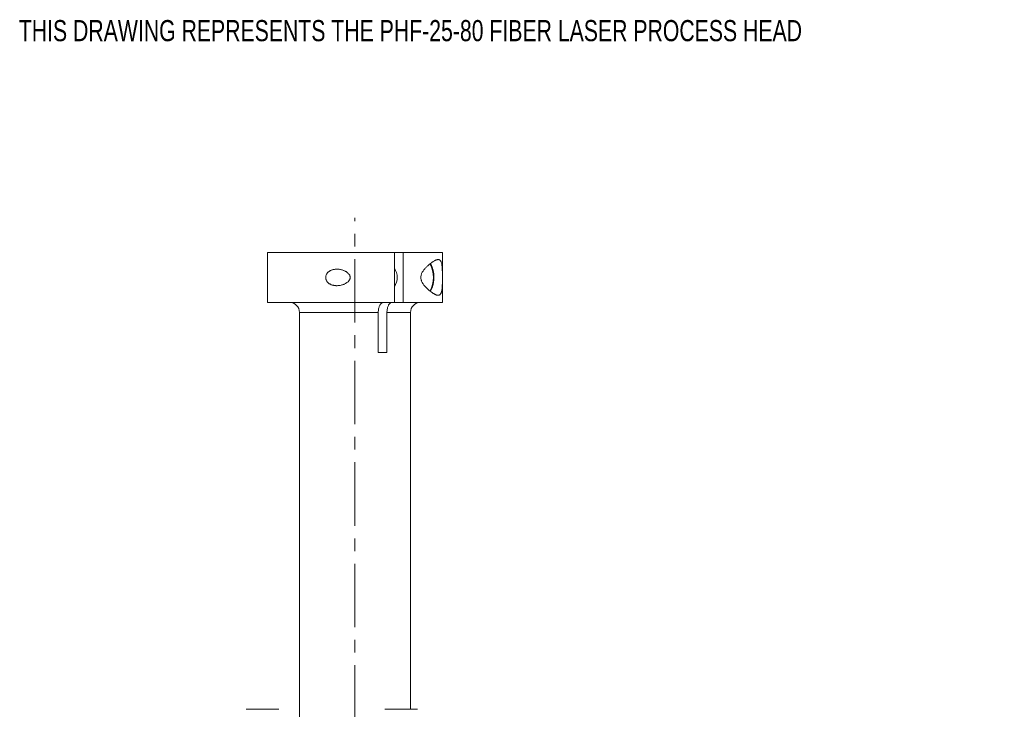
# Model space of a CAD drawing. Header units: inches. Extents: x 1.1 to 19.8, y 0.8 to 16.6.
# Tile 5 of 16: x 1.1 to 8.9, y 9.4 to 14.9. Entities that reach past the tile are written whole.
import ezdxf

# ---------------------------------------------------------------- set-up
doc = ezdxf.new("R2010")
doc.units = ezdxf.units.IN
doc.header["$MEASUREMENT"] = 0
doc.linetypes.add('CENTERX2', pattern=[0.8, 0.5, -0.1, 0.1, -0.1])
doc.layers.add('SLD-0', color=7, linetype='Continuous')
doc.styles.add('SLDTEXTSTYLE0', font='TXT', dxfattribs={"width": 0.75})

msp = doc.modelspace()

# ---------------------------------------------------------------- linework, layer by layer
at = {"color": 7, "linetype": 'Continuous', "lineweight": 15}
for p, q in [((3.0702, 13.0187), (3.0702, 12.625)), ((4.0691, 13.0187), (3.0702, 13.0187)), ((4.0691, 12.625), (4.0691, 13.0187)), ((4.1372, 13.0187), (4.0691, 13.0187)), ((4.1372, 13.0187), (4.1372, 12.625)), ((4.4482, 13.0187), (4.1372, 13.0187)), ((4.4482, 12.625), (4.4482, 13.0187)), ((4.0691, 12.625), (3.0702, 12.625)), ((4.1372, 12.625), (4.0691, 12.625)), ((4.4482, 12.625), (4.1372, 12.625)), ((3.3222, 12.5463), (3.3222, 9.3406)), ((3.9427, 12.5463), (3.3222, 12.5463)), ((3.9427, 12.2313), (3.9427, 12.5463)), ((4.0109, 12.5463), (4.0109, 12.2313)), ((4.1962, 12.5463), (4.0109, 12.5463)), ((4.1962, 9.4193), (4.1962, 12.5463)), ((3.9427, 12.2313), (4.0109, 12.2313)), ((2.9029, 9.4193), (3.1588, 9.4193)), ((3.9954, 9.4193), (4.2513, 9.4193))]:
    msp.add_line(p, q, dxfattribs=at)
for centre, radius, start, end in [((3.9638, 12.8219), 0.128, 325.28334, 34.71666), ((4.1531, 12.8219), 0.2241, 331.1109, 28.70249), ((3.2435, 12.5463), 0.0787, 0, 90), ((4.275, 12.5463), 0.0787, 90, 180)]:
    msp.add_arc(centre, radius, start, end, dxfattribs=at)
for points, knots in [([(4.4146, 12.9624), (4.4161, 12.9623), (4.419, 12.9622), (4.4232, 12.961), (4.4269, 12.9592), (4.4301, 12.9566), (4.4332, 12.9531), (4.436, 12.9485), (4.4392, 12.941), (4.4419, 12.931), (4.4443, 12.9158), (4.4458, 12.8987), (4.4468, 12.8776), (4.4473, 12.8565), (4.4475, 12.8337), (4.4475, 12.8131), (4.4473, 12.7922), (4.447, 12.7734), (4.4463, 12.7552), (4.4453, 12.7391), (4.4438, 12.7239), (4.4416, 12.7116), (4.439, 12.7024), (4.4357, 12.6944), (4.4315, 12.6882), (4.4258, 12.6837), (4.4206, 12.6819), (4.4158, 12.6813), (4.4117, 12.6814), (4.4072, 12.6821), (4.4022, 12.6834), (4.3969, 12.6852), (4.3912, 12.6877), (4.3852, 12.6907), (4.379, 12.6942), (4.3725, 12.6982), (4.3657, 12.7027), (4.3565, 12.7094), (4.3464, 12.7172), (4.335, 12.727), (4.3248, 12.7365), (4.3148, 12.7467), (4.306, 12.7568), (4.2991, 12.7656), (4.2921, 12.7759), (4.2864, 12.7858), (4.2818, 12.7968), (4.2785, 12.8079), (4.2768, 12.8221), (4.2786, 12.8364), (4.2821, 12.848), (4.288, 12.8615), (4.2961, 12.8742), (4.3076, 12.889), (4.3177, 12.9001), (4.3282, 12.9105), (4.3369, 12.9184), (4.3458, 12.926), (4.3561, 12.9341), (4.3659, 12.9412), (4.3758, 12.9477), (4.3838, 12.9524), (4.391, 12.956), (4.397, 12.9586), (4.4028, 12.9606), (4.4087, 12.9621), (4.4126, 12.9623), (4.4146, 12.9624)], [0, 0, 0, 0, 0.012445, 0.024927, 0.03813, 0.049197, 0.060303, 0.075113, 0.087139, 0.109423, 0.128016, 0.15033, 0.168982, 0.191493, 0.207917, 0.227678, 0.243543, 0.261642, 0.277731, 0.296045, 0.312936, 0.333154, 0.349415, 0.362204, 0.385573, 0.403955, 0.423755, 0.434684, 0.445825, 0.456989, 0.469411, 0.481859, 0.494368, 0.507027, 0.519783, 0.532567, 0.545453, 0.558357, 0.58408, 0.59918, 0.617691, 0.636415, 0.649738, 0.66312, 0.672487, 0.688227, 0.696872, 0.705696, 0.719185, 0.732695, 0.741958, 0.751473, 0.774155, 0.787178, 0.8118, 0.825637, 0.840899, 0.856385, 0.871903, 0.895738, 0.910733, 0.928876, 0.944075, 0.956338, 0.968623, 0.984284, 1, 1, 1, 1]), ([(3.6157, 12.8869), (3.6197, 12.8868), (3.6278, 12.8866), (3.64, 12.885), (3.6522, 12.8824), (3.6631, 12.8792), (3.6725, 12.8756), (3.6806, 12.8719), (3.6885, 12.8676), (3.6964, 12.8624), (3.7041, 12.8562), (3.7107, 12.8493), (3.7156, 12.8422), (3.7188, 12.8356), (3.7208, 12.8291), (3.7215, 12.8229), (3.7211, 12.8166), (3.7195, 12.81), (3.7166, 12.8033), (3.7128, 12.7974), (3.7088, 12.7925), (3.7033, 12.7869), (3.6963, 12.7812), (3.6877, 12.7756), (3.6792, 12.7711), (3.6703, 12.7672), (3.6603, 12.7637), (3.6492, 12.7606), (3.6371, 12.7583), (3.6246, 12.757), (3.6131, 12.7568), (3.6027, 12.7574), (3.5934, 12.7586), (3.5841, 12.7607), (3.5759, 12.7632), (3.5688, 12.7661), (3.5628, 12.7691), (3.5569, 12.7726), (3.5504, 12.7774), (3.5435, 12.7838), (3.5373, 12.7918), (3.5328, 12.8003), (3.5298, 12.8089), (3.5283, 12.818), (3.5284, 12.8269), (3.53, 12.8355), (3.5328, 12.8435), (3.5368, 12.851), (3.5413, 12.8572), (3.546, 12.8622), (3.5519, 12.8676), (3.559, 12.8726), (3.5672, 12.8769), (3.5746, 12.88), (3.5823, 12.8826), (3.5917, 12.8848), (3.6029, 12.8865), (3.6114, 12.8868), (3.6157, 12.8869)], [0, 0, 0, 0, 0.023757, 0.047682, 0.072124, 0.096742, 0.113817, 0.130965, 0.148375, 0.165899, 0.185689, 0.205816, 0.22067, 0.235877, 0.247771, 0.259994, 0.271897, 0.284161, 0.298733, 0.313723, 0.324743, 0.33585, 0.358546, 0.376936, 0.395468, 0.414366, 0.433364, 0.457262, 0.481326, 0.505912, 0.530684, 0.549127, 0.567667, 0.586547, 0.605565, 0.618882, 0.632266, 0.645888, 0.659609, 0.680344, 0.701611, 0.71894, 0.736745, 0.754089, 0.772031, 0.788015, 0.804438, 0.820975, 0.837881, 0.84954, 0.861288, 0.885346, 0.901111, 0.916998, 0.933219, 0.949536, 0.974639, 1, 1, 1, 1]), ([(4.38, 12.8297), (4.38, 12.8329), (4.38, 12.8456), (4.3769, 12.8671), (4.3709, 12.8927), (4.3626, 12.9146), (4.3554, 12.9258), (4.3521, 12.9309)], [0, 0, 0, 0, 0.082749, 0.319973, 0.557794, 0.796866, 1, 1, 1, 1]), ([(4.3522, 12.7129), (4.3526, 12.7134), (4.3574, 12.719), (4.3644, 12.734), (4.3728, 12.7572), (4.3781, 12.7836), (4.3807, 12.8081), (4.3802, 12.8236), (4.38, 12.8297)], [0, 0, 0, 0, 0.020747, 0.231213, 0.442857, 0.65358, 0.863537, 1, 1, 1, 1]), ([(3.9427, 12.5463), (3.9428, 12.5486), (3.9429, 12.5564), (3.9441, 12.5684), (3.9468, 12.5817), (3.9502, 12.593), (3.9546, 12.6031), (3.9598, 12.6115), (3.9656, 12.6181), (3.973, 12.6237), (3.9788, 12.6245), (3.9823, 12.625)], [0, 0, 0, 0, 0.055976, 0.188262, 0.293941, 0.402693, 0.50837, 0.617095, 0.723057, 0.832075, 1, 1, 1, 1]), ([(4.0504, 12.625), (4.0498, 12.625), (4.047, 12.6249), (4.0419, 12.6236), (4.0356, 12.6196), (4.0295, 12.6136), (4.0242, 12.6056), (4.0195, 12.5959), (4.0155, 12.5839), (4.0127, 12.571), (4.0112, 12.558), (4.011, 12.5502), (4.0109, 12.5463)], [0, 0, 0, 0, 0.0305274, 0.1367693, 0.2460881, 0.3523933, 0.4617898, 0.5679347, 0.6771773, 0.8117105, 0.9048118, 1, 1, 1, 1])]:
    msp.add_open_spline(points, degree=3, knots=knots, dxfattribs=at)
at = {"layer": 'SLD-0', "color": 7, "linetype": 'CENTERX2', "lineweight": 0}
msp.add_line((3.7592, 4.4659), (3.7592, 13.2919), dxfattribs=at)

# ---------------------------------------------------------------- texts
at = {"layer": 'SLD-0', "color": 7, "insert": (1.1119, 14.8496), "char_height": 0.166667, "attachment_point": 1, "style": 'SLDTEXTSTYLE0'}
msp.add_mtext('THIS DRAWING REPRESENTS THE PHF-25-80 FIBER LASER PROCESS HEAD', dxfattribs=at)

doc.saveas('drawing.dxf')
